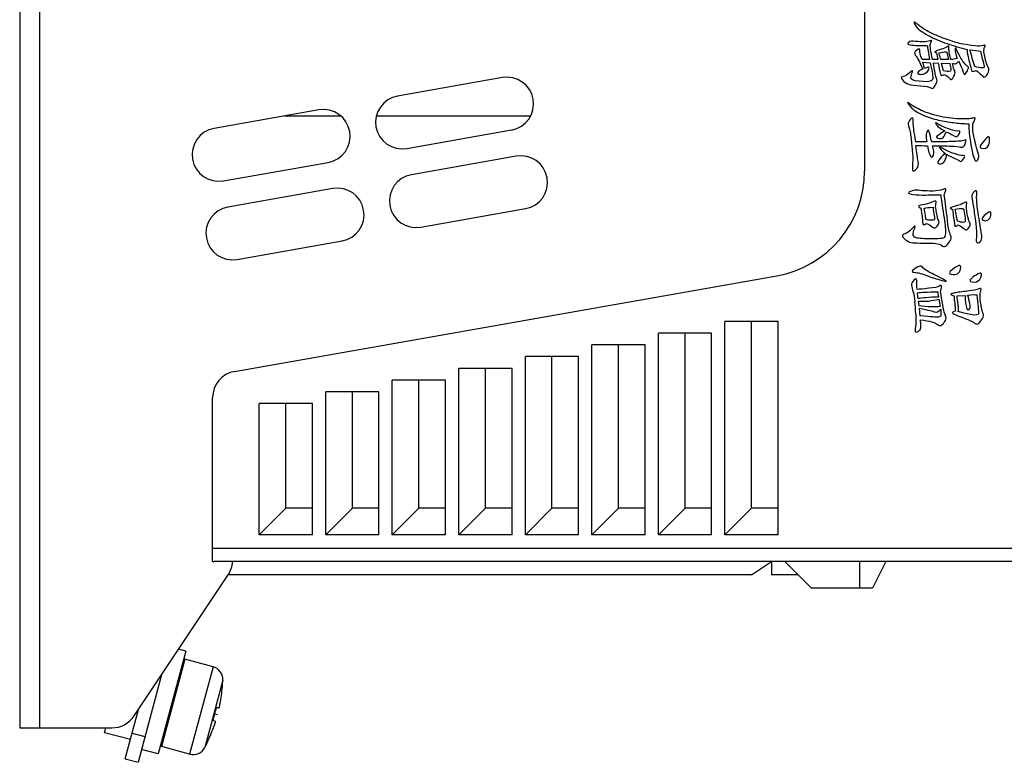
# Model space of a CAD drawing. Header units: millimetres. Extents: x 1117 to 38156, y -1945 to 7303.
# Tile 13 of 256: x 1428 to 1502, y 831 to 887. Entities that reach past the tile are written whole.
import ezdxf

# ---------------------------------------------------------------- set-up
doc = ezdxf.new("R2010")
doc.units = ezdxf.units.MM

msp = doc.modelspace()

# ---------------------------------------------------------------- linework, layer by layer
at = {"linetype": 'Continuous'}
for p, q in [((1428.377, 1036.323), (1428.377, 833.323)), ((1429.877, 1036.323), (1429.877, 833.323)), ((1491.877, 991.47), (1491.877, 875.175)), ((1495.903, 884.612), (1496.575, 884.612)), ((1498.211, 884.308), (1498.211, 884.518)), ((1496.75, 883.56), (1496.195, 883.56)), ((1497.364, 883.56), (1496.984, 883.56)), ((1497.276, 884.051), (1497.364, 883.56)), ((1498.182, 883.56), (1497.597, 883.56)), ((1496.37, 882.882), (1496.254, 883.35)), ((1496.254, 883.35), (1496.809, 883.303)), ((1497.042, 883.303), (1497.422, 883.28)), ((1497.656, 883.28), (1498.269, 883.256)), ((1464.654, 882.199), (1456.775, 880.81)), ((1450.866, 879.768), (1442.988, 878.378)), ((1452.497, 879.311), (1448.278, 879.311)), ((1466.77, 879.311), (1455.201, 879.311)), ((1457.47, 876.87), (1465.348, 878.26)), ((1498.415, 877.928), (1498.708, 877.764)), ((1496.546, 877.367), (1495.728, 877.367)), ((1497.072, 876.666), (1496.984, 877.063)), ((1465.696, 876.29), (1457.817, 874.901)), ((1443.683, 874.439), (1451.561, 875.828)), ((1451.908, 873.859), (1444.03, 872.47)), ((1458.512, 870.961), (1466.39, 872.351)), ((1498.854, 871.407), (1498.678, 872.319)), ((1500.694, 870.286), (1500.519, 871.407)), ((1444.724, 868.53), (1452.603, 869.92)), ((1444.53, 860.114), (1485.266, 867.297)), ((1498.824, 865.798), (1499.467, 865.822)), ((1495.961, 865.05), (1495.932, 865.401)), ((1497.451, 865.541), (1497.539, 865.004)), ((1496.049, 864.303), (1495.991, 864.864)), ((1497.597, 864.793), (1497.597, 864.303)), ((1481.377, 847.823), (1481.377, 863.87)), ((1485.377, 863.87), (1481.377, 863.87)), ((1483.377, 849.823), (1483.377, 863.87)), ((1485.377, 847.823), (1485.377, 863.87)), ((1476.377, 847.823), (1476.377, 862.988)), ((1480.377, 862.988), (1476.377, 862.988)), ((1478.377, 849.823), (1478.377, 862.988)), ((1480.377, 847.823), (1480.377, 862.988)), ((1471.377, 847.823), (1471.377, 862.106)), ((1475.377, 862.106), (1471.377, 862.106)), ((1473.377, 849.823), (1473.377, 862.106)), ((1475.377, 847.823), (1475.377, 862.106)), ((1466.377, 847.823), (1466.377, 861.225)), ((1470.377, 861.225), (1466.377, 861.225)), ((1468.377, 849.823), (1468.377, 861.225)), ((1470.377, 847.823), (1470.377, 861.225)), ((1461.377, 847.823), (1461.377, 860.343)), ((1465.377, 860.343), (1461.377, 860.343)), ((1463.377, 849.823), (1463.377, 860.343)), ((1465.377, 847.823), (1465.377, 860.343)), ((1456.377, 847.823), (1456.377, 859.461)), ((1460.377, 859.461), (1456.377, 859.461)), ((1458.377, 849.823), (1458.377, 859.461)), ((1460.377, 847.823), (1460.377, 859.461)), ((1451.377, 847.823), (1451.377, 858.58)), ((1455.377, 858.58), (1451.377, 858.58)), ((1453.377, 849.823), (1453.377, 858.58)), ((1455.377, 847.823), (1455.377, 858.58)), ((1442.877, 845.828), (1442.877, 858.144)), ((1446.377, 847.823), (1446.377, 857.698)), ((1450.377, 857.698), (1446.377, 857.698)), ((1448.377, 849.823), (1448.377, 857.698)), ((1450.377, 847.823), (1450.377, 857.698)), ((1446.377, 847.823), (1448.377, 849.823)), ((1450.377, 849.823), (1448.377, 849.823)), ((1451.377, 847.823), (1453.377, 849.823)), ((1455.377, 849.823), (1453.377, 849.823)), ((1456.377, 847.823), (1458.377, 849.823)), ((1460.377, 849.823), (1458.377, 849.823)), ((1461.377, 847.823), (1463.377, 849.823)), ((1465.377, 849.823), (1463.377, 849.823)), ((1466.377, 847.823), (1468.377, 849.823)), ((1470.377, 849.823), (1468.377, 849.823)), ((1471.377, 847.823), (1473.377, 849.823)), ((1475.377, 849.823), (1473.377, 849.823)), ((1476.377, 847.823), (1478.377, 849.823)), ((1480.377, 849.823), (1478.377, 849.823)), ((1481.377, 847.823), (1483.377, 849.823)), ((1485.377, 849.823), (1483.377, 849.823)), ((1450.377, 847.823), (1446.377, 847.823)), ((1455.377, 847.823), (1451.377, 847.823)), ((1460.377, 847.823), (1456.377, 847.823)), ((1465.377, 847.823), (1461.377, 847.823)), ((1470.377, 847.823), (1466.377, 847.823)), ((1475.377, 847.823), (1471.377, 847.823)), ((1480.377, 847.823), (1476.377, 847.823)), ((1485.377, 847.823), (1481.377, 847.823)), ((1442.877, 846.823), (1519.177, 846.823)), ((1507.077, 845.823), (1442.977, 845.823)), ((1483.377, 844.823), (1484.877, 845.823)), ((1484.877, 845.823), (1484.877, 844.823)), ((1487.877, 843.823), (1485.877, 845.823)), ((1491.477, 845.823), (1491.477, 843.823)), ((1493.477, 845.823), (1492.477, 843.823)), ((1436.971, 834.213), (1444.041, 844.819)), ((1483.377, 844.823), (1444.041, 844.823)), ((1486.877, 844.823), (1484.877, 844.823)), ((1492.477, 843.823), (1487.877, 843.823)), ((1440.856, 839.088), (1440.317, 839.233)), ((1440.856, 839.088), (1438.786, 831.361)), ((1440.798, 838.483), (1439.038, 831.915)), ((1442.908, 837.917), (1440.798, 838.483)), ((1442.908, 837.917), (1441.148, 831.349)), ((1439.033, 837.307), (1437.271, 830.732)), ((1440.435, 837.131), (1440.339, 837.157)), ((1443.649, 836.91), (1442.293, 831.852)), ((1443.629, 836.559), (1443.649, 836.91)), ((1443.629, 836.559), (1443.618, 836.556)), ((1436.305, 830.99), (1437.302, 834.71)), ((1443.329, 834.802), (1443.16, 834.848)), ((1443.25, 834.306), (1443.04, 834.362)), ((1428.377, 833.323), (1435.307, 833.323)), ((1434.762, 832.957), (1434.86, 833.323)), ((1439.4, 833.267), (1439.304, 833.293)), ((1443.07, 833.836), (1442.901, 833.882)), ((1436.694, 832.439), (1434.762, 832.957)), ((1436.823, 832.922), (1437.789, 832.663)), ((1438.786, 831.361), (1437.53, 831.697)), ((1441.148, 831.349), (1439.038, 831.915)), ((1442.451, 832.165), (1442.293, 831.852)), ((1442.444, 832.173), (1442.451, 832.165)), ((1436.305, 830.99), (1437.271, 830.732))]:
    msp.add_line(p, q, dxfattribs=at)
for centre, radius, start, end in [((1431.537, 868.734), 67.471, 11.73957, 12.44996), ((1465.001, 880.229), 2, 280, 100), ((1457.123, 878.84), 2, 100, 280), ((1451.214, 877.798), 2, 280, 100), ((1443.335, 876.409), 2, 100, 280), ((1466.043, 874.32), 2, 280, 100), ((1458.164, 872.931), 2, 100, 280), ((1483.877, 875.175), 8, 280, 0), ((1452.256, 871.889), 2, 280, 100), ((1444.377, 870.5), 2, 100, 280), ((1482.694, 863.909), 13.029, 2.24434, 6.47208), ((1444.877, 858.144), 2, 100, 180), ((1442.377, 845.928), 2, 326.30993, 356.93237), ((1442.649, 836.952), 1, 357.60226, 75), ((1431.659, 837.412), 11.99, 349.78436, 355.90842), ((1430.393, 837.751), 13.094, 342.81158, 347.18842), ((1439.673, 835.901), 3.834, 346.64784, 347.22409), ((1438.793, 836.098), 4.736, 347.24957, 348.21878), ((1438.241, 836.214), 5.299, 348.21276, 348.6068), ((1437.645, 836.333), 5.907, 348.61968, 349.78587), ((1435.307, 835.323), 2, 270, 326.30993), ((1431.659, 837.412), 11.99, 334.09158, 340.21564), ((1437.383, 835.353), 5.906, 340.21144, 341.0804), ((1441.407, 832.315), 1, 255, 332.39774)]:
    msp.add_arc(centre, radius, start, end, dxfattribs=at)
msp.add_ellipse((1442.977, 846.823), major_axis=(1, 0), ratio=1, start_param=-1.670964, end_param=-1.570796, dxfattribs=at)
for points in [[(1495.895, 886.172), (1495.582, 886.435), (1495.494, 886.435), (1495.669, 886.154)], [(1495.669, 886.154), (1495.845, 885.874), (1496.166, 885.617), (1496.64, 885.368)], [(1496.951, 885.518), (1496.546, 885.71), (1496.195, 885.921), (1495.895, 886.172)], [(1496.64, 885.368), (1497.101, 885.126), (1497.568, 884.916), (1498.065, 884.752)], [(1496.896, 884.916), (1496.955, 885.009), (1496.896, 885.009), (1496.777, 884.967)], [(1498.152, 885.033), (1497.743, 885.173), (1497.334, 885.336), (1496.951, 885.518)], [(1499.265, 884.714), (1498.912, 884.775), (1498.561, 884.892), (1498.152, 885.033)], [(1495.173, 884.846), (1495.056, 884.752), (1495.114, 884.705), (1495.29, 884.659)], [(1495.699, 884.916), (1495.465, 884.962), (1495.29, 884.939), (1495.173, 884.846)], [(1495.29, 884.659), (1495.465, 884.635), (1495.669, 884.612), (1495.903, 884.612)], [(1495.786, 884.261), (1495.611, 884.121), (1495.582, 884.004), (1495.705, 883.868)], [(1496.312, 884.892), (1496.137, 884.892), (1495.932, 884.892), (1495.699, 884.916)], [(1496.02, 884.261), (1496.02, 884.402), (1495.961, 884.402), (1495.786, 884.261)], [(1496.195, 883.56), (1496.049, 883.887), (1495.991, 884.121), (1496.02, 884.261)], [(1496.777, 884.967), (1496.633, 884.916), (1496.487, 884.892), (1496.312, 884.892)], [(1496.575, 884.612), (1496.604, 884.402), (1496.663, 884.051), (1496.75, 883.56)], [(1496.984, 883.56), (1496.838, 884.215), (1496.779, 884.565), (1496.809, 884.659)], [(1496.809, 884.659), (1496.809, 884.752), (1496.838, 884.822), (1496.896, 884.916)], [(1497.627, 884.331), (1497.451, 884.285), (1497.305, 884.215), (1497.218, 884.168)], [(1498.065, 884.518), (1497.948, 884.448), (1497.802, 884.378), (1497.627, 884.331)], [(1498.065, 884.752), (1498.561, 884.588), (1499.058, 884.448), (1499.584, 884.308)], [(1498.211, 884.518), (1498.211, 884.588), (1498.152, 884.588), (1498.065, 884.518)], [(1498.357, 883.56), (1498.24, 884.004), (1498.211, 884.261), (1498.211, 884.308)], [(1498.824, 884.215), (1498.737, 884.448), (1498.678, 884.472), (1498.678, 884.331)], [(1498.678, 884.331), (1498.678, 884.191), (1498.708, 883.957), (1498.824, 883.63)], [(1500.17, 884.575), (1499.876, 884.612), (1499.584, 884.659), (1499.265, 884.714)], [(1499.584, 884.308), (1499.584, 884.191), (1499.584, 884.028), (1499.645, 883.794)], [(1500.168, 883.023), (1500.022, 883.443), (1499.905, 883.864), (1499.788, 884.285)], [(1499.788, 884.285), (1500.081, 884.261), (1500.343, 884.238), (1500.577, 884.191)], [(1500.779, 884.616), (1500.636, 884.565), (1500.431, 884.542), (1500.17, 884.575)], [(1500.928, 884.542), (1500.957, 884.635), (1500.899, 884.659), (1500.779, 884.616)], [(1500.93, 883.654), (1500.84, 884.028), (1500.811, 884.238), (1500.84, 884.285)], [(1500.84, 884.285), (1500.84, 884.355), (1500.869, 884.448), (1500.928, 884.542)], [(1495.705, 883.868), (1495.815, 883.747), (1495.991, 883.397), (1496.254, 882.836)], [(1497.218, 884.168), (1497.101, 884.121), (1497.13, 884.098), (1497.276, 884.051)], [(1497.481, 884.051), (1497.627, 884.098), (1497.802, 884.121), (1498.036, 884.144)], [(1497.597, 883.56), (1497.51, 883.841), (1497.481, 884.004), (1497.481, 884.051)], [(1498.036, 884.144), (1498.065, 884.051), (1498.123, 883.841), (1498.182, 883.56)], [(1498.824, 883.63), (1498.649, 883.584), (1498.503, 883.56), (1498.357, 883.56)], [(1499.239, 883.469), (1499.058, 883.747), (1498.912, 883.981), (1498.824, 884.215)], [(1499.645, 883.794), (1499.701, 883.584), (1499.73, 883.397), (1499.788, 883.21)], [(1500.577, 884.191), (1500.752, 883.513), (1500.84, 883.139), (1500.869, 883.046)], [(1501.161, 882.976), (1501.103, 883.069), (1501.015, 883.303), (1500.93, 883.654)], [(1495.465, 882.625), (1495.523, 882.766), (1495.436, 882.742), (1495.253, 882.56)], [(1496.254, 882.836), (1496.108, 882.789), (1495.991, 882.742), (1495.932, 882.649)], [(1496.283, 882.462), (1496.458, 882.508), (1496.575, 882.602), (1496.663, 882.766)], [(1496.662, 882.979), (1496.546, 882.953), (1496.458, 882.929), (1496.37, 882.882)], [(1496.663, 882.766), (1496.75, 882.929), (1496.75, 882.999), (1496.662, 882.979)], [(1496.809, 883.303), (1496.955, 882.625), (1497.013, 882.228), (1497.013, 882.135)], [(1497.281, 882.136), (1497.218, 882.275), (1497.13, 882.649), (1497.042, 883.303)], [(1497.802, 882.719), (1497.743, 882.929), (1497.685, 883.116), (1497.656, 883.28)], [(1498.357, 882.789), (1498.357, 882.695), (1498.299, 882.649), (1498.24, 882.649)], [(1498.269, 883.256), (1498.328, 883.046), (1498.357, 882.882), (1498.357, 882.789)], [(1498.649, 882.719), (1498.591, 882.789), (1498.532, 882.976), (1498.474, 883.256)], [(1498.474, 883.256), (1498.532, 883.256), (1498.591, 883.256), (1498.649, 883.233)], [(1498.649, 883.233), (1498.678, 883.233), (1498.708, 883.233), (1498.766, 883.256)], [(1498.766, 883.256), (1498.824, 883.303), (1498.883, 883.35), (1498.941, 883.443)], [(1498.941, 883.443), (1499.116, 883.069), (1499.233, 882.789), (1499.292, 882.602)], [(1499.613, 883.046), (1499.555, 883.069), (1499.409, 883.21), (1499.239, 883.469)], [(1499.467, 882.485), (1499.525, 882.579), (1499.584, 882.672), (1499.642, 882.812)], [(1499.642, 882.812), (1499.701, 882.953), (1499.672, 883.023), (1499.613, 883.046)], [(1499.788, 883.21), (1499.847, 883.023), (1499.876, 882.882), (1499.905, 882.742)], [(1500.694, 882.929), (1500.548, 882.929), (1500.373, 882.976), (1500.168, 883.023)], [(1500.869, 883.046), (1500.869, 882.953), (1500.811, 882.929), (1500.694, 882.929)], [(1501.186, 882.627), (1501.249, 882.766), (1501.22, 882.882), (1501.161, 882.976)], [(1494.764, 882.275), (1494.618, 882.275), (1494.588, 882.181), (1494.712, 882.021)], [(1494.712, 882.021), (1494.822, 881.877), (1494.997, 881.761), (1495.205, 881.697)], [(1495.253, 882.56), (1495.085, 882.392), (1494.91, 882.298), (1494.764, 882.275)], [(1495.961, 881.924), (1495.494, 881.971), (1495.319, 882.064), (1495.348, 882.205)], [(1495.348, 882.205), (1495.377, 882.345), (1495.406, 882.485), (1495.465, 882.625)], [(1495.932, 882.649), (1495.845, 882.555), (1495.845, 882.508), (1495.932, 882.462)], [(1495.932, 882.462), (1495.991, 882.438), (1496.108, 882.438), (1496.283, 882.462)], [(1497.013, 882.135), (1496.984, 882.041), (1496.925, 881.971), (1496.809, 881.924)], [(1497.276, 881.784), (1497.334, 881.901), (1497.334, 882.018), (1497.281, 882.136)], [(1497.597, 882.462), (1497.597, 882.322), (1497.685, 882.322), (1497.86, 882.438)], [(1498.24, 882.649), (1498.182, 882.649), (1498.036, 882.672), (1497.802, 882.719)], [(1497.86, 882.438), (1498.065, 882.345), (1498.211, 882.228), (1498.269, 882.135)], [(1498.269, 882.135), (1498.328, 882.041), (1498.386, 882.018), (1498.445, 882.088)], [(1498.445, 882.088), (1498.503, 882.158), (1498.561, 882.251), (1498.62, 882.392)], [(1498.62, 882.392), (1498.678, 882.532), (1498.678, 882.649), (1498.649, 882.719)], [(1499.292, 882.602), (1499.321, 882.438), (1499.379, 882.392), (1499.467, 882.485)], [(1499.905, 882.742), (1499.934, 882.625), (1500.051, 882.625), (1500.256, 882.742)], [(1500.256, 882.742), (1500.49, 882.579), (1500.636, 882.438), (1500.723, 882.322)], [(1500.723, 882.322), (1500.782, 882.205), (1500.869, 882.205), (1500.986, 882.298)], [(1500.986, 882.298), (1501.074, 882.392), (1501.132, 882.508), (1501.186, 882.627)], [(1495.205, 881.697), (1495.377, 881.644), (1495.669, 881.597), (1496.078, 881.574)], [(1496.809, 881.924), (1496.692, 881.877), (1496.429, 881.877), (1495.961, 881.924)], [(1496.078, 881.574), (1496.487, 881.55), (1496.721, 881.504), (1496.838, 881.433)], [(1496.838, 881.433), (1496.925, 881.363), (1497.013, 881.363), (1497.072, 881.457)], [(1497.072, 881.457), (1497.13, 881.55), (1497.218, 881.667), (1497.276, 881.784)], [(1495.231, 880.265), (1495.056, 880.405), (1495.056, 880.335), (1495.286, 880.053)], [(1495.991, 879.797), (1495.64, 879.984), (1495.377, 880.125), (1495.231, 880.265)], [(1495.286, 880.053), (1495.494, 879.797), (1495.815, 879.587), (1496.224, 879.4)], [(1497.362, 879.327), (1496.779, 879.47), (1496.341, 879.61), (1495.991, 879.797)], [(1495.319, 879.073), (1495.202, 878.933), (1495.143, 878.793), (1495.143, 878.699)], [(1495.523, 879.05), (1495.523, 879.213), (1495.436, 879.213), (1495.319, 879.073)], [(1496.224, 879.4), (1496.633, 879.213), (1497.042, 879.096), (1497.422, 879.003)], [(1498.97, 879.096), (1498.445, 879.12), (1497.919, 879.19), (1497.362, 879.327)], [(1499.993, 879.143), (1499.818, 879.096), (1499.496, 879.073), (1498.97, 879.096)], [(1500.168, 879.073), (1500.197, 879.19), (1500.139, 879.213), (1499.993, 879.143)], [(1500.051, 878.793), (1500.081, 878.863), (1500.11, 878.956), (1500.168, 879.073)], [(1495.143, 878.699), (1495.173, 878.606), (1495.231, 878.395), (1495.29, 878.115)], [(1495.567, 878.324), (1495.523, 878.652), (1495.523, 878.886), (1495.523, 879.05)], [(1495.728, 877.367), (1495.669, 877.694), (1495.611, 877.998), (1495.567, 878.324)], [(1497.393, 878.699), (1497.218, 878.839), (1497.159, 878.839), (1497.247, 878.699)], [(1497.247, 878.699), (1497.305, 878.559), (1497.539, 878.395), (1497.89, 878.185)], [(1498.243, 878.331), (1497.86, 878.465), (1497.568, 878.582), (1497.393, 878.699)], [(1497.422, 879.003), (1497.802, 878.909), (1498.182, 878.863), (1498.561, 878.816)], [(1498.941, 878.185), (1498.824, 878.162), (1498.591, 878.208), (1498.243, 878.331)], [(1498.561, 878.816), (1498.912, 878.769), (1499.292, 878.746), (1499.701, 878.722)], [(1499.701, 878.722), (1499.701, 878.208), (1499.759, 877.764), (1499.819, 877.39)], [(1500.008, 878.278), (1499.993, 878.559), (1499.993, 878.746), (1500.051, 878.793)], [(1495.29, 878.115), (1495.348, 877.834), (1495.377, 877.484), (1495.421, 877.062)], [(1496.604, 878.185), (1496.516, 878.091), (1496.487, 877.975), (1496.487, 877.834)], [(1496.487, 877.834), (1496.487, 877.694), (1496.516, 877.554), (1496.546, 877.367)], [(1496.782, 877.975), (1496.721, 878.232), (1496.663, 878.302), (1496.604, 878.185)], [(1496.925, 877.367), (1496.867, 877.53), (1496.838, 877.741), (1496.782, 877.975)], [(1497.422, 877.881), (1497.247, 877.788), (1497.218, 877.694), (1497.364, 877.647)], [(1497.364, 877.647), (1497.51, 877.601), (1497.627, 877.601), (1497.714, 877.647)], [(1497.89, 878.185), (1497.743, 878.091), (1497.597, 877.998), (1497.422, 877.881)], [(1497.714, 877.647), (1497.802, 877.694), (1497.89, 877.858), (1498.006, 878.115)], [(1498.006, 878.115), (1498.182, 878.045), (1498.299, 877.975), (1498.415, 877.928)], [(1498.708, 877.764), (1498.795, 877.717), (1498.883, 877.764), (1498.97, 877.951)], [(1498.97, 877.951), (1499.058, 878.138), (1499.058, 878.208), (1498.941, 878.185)], [(1499.463, 877.344), (1499.525, 877.53), (1499.496, 877.577), (1499.409, 877.507)], [(1500.227, 877.157), (1500.11, 877.624), (1500.022, 877.998), (1500.008, 878.278)], [(1501.161, 877.741), (1501.045, 877.671), (1500.899, 877.507), (1500.694, 877.25)], [(1501.249, 877.367), (1501.278, 877.694), (1501.249, 877.811), (1501.161, 877.741)], [(1495.421, 877.062), (1495.465, 876.642), (1495.494, 876.315), (1495.494, 876.105)], [(1495.903, 875.918), (1495.845, 876.152), (1495.786, 876.526), (1495.728, 877.086)], [(1495.728, 877.086), (1496.02, 877.086), (1496.312, 877.086), (1496.604, 877.063)], [(1496.604, 877.063), (1496.663, 876.666), (1496.75, 876.409), (1496.814, 876.294)], [(1498.415, 877.39), (1498.182, 877.39), (1497.685, 877.367), (1496.925, 877.367)], [(1496.984, 877.063), (1497.539, 877.063), (1498.006, 877.063), (1498.357, 877.051)], [(1497.745, 876.878), (1497.481, 877.04), (1497.422, 877.04), (1497.545, 876.879)], [(1497.545, 876.879), (1497.656, 876.736), (1497.773, 876.596), (1497.948, 876.502)], [(1498.594, 876.484), (1498.269, 876.596), (1497.977, 876.736), (1497.745, 876.878)], [(1498.357, 877.051), (1498.708, 877.04), (1498.97, 877.016), (1499.087, 876.97)], [(1499, 877.414), (1498.824, 877.414), (1498.649, 877.39), (1498.415, 877.39)], [(1499.409, 877.507), (1499.292, 877.46), (1499.175, 877.414), (1499, 877.414)], [(1499.087, 876.97), (1499.204, 876.946), (1499.263, 876.97), (1499.321, 877.016)], [(1499.321, 877.016), (1499.379, 877.063), (1499.409, 877.18), (1499.463, 877.344)], [(1499.819, 877.39), (1499.876, 877.04), (1499.934, 876.736), (1499.993, 876.502)], [(1500.46, 876.315), (1500.431, 876.409), (1500.343, 876.689), (1500.227, 877.157)], [(1500.694, 877.25), (1500.49, 876.993), (1500.519, 876.876), (1500.811, 876.876)], [(1500.811, 876.876), (1501.074, 876.876), (1501.22, 877.04), (1501.249, 877.367)], [(1495.494, 876.105), (1495.494, 875.895), (1495.465, 875.684), (1495.465, 875.497)], [(1496.814, 876.294), (1496.867, 876.198), (1496.955, 876.198), (1497.013, 876.315)], [(1497.013, 876.315), (1497.072, 876.432), (1497.097, 876.548), (1497.072, 876.666)], [(1497.948, 876.502), (1497.714, 876.315), (1497.568, 876.152), (1497.451, 875.988)], [(1497.89, 875.941), (1497.977, 876.128), (1498.036, 876.292), (1498.036, 876.432)], [(1498.036, 876.432), (1498.24, 876.315), (1498.445, 876.222), (1498.645, 876.123)], [(1499.292, 876.339), (1499.116, 876.339), (1498.883, 876.385), (1498.594, 876.484)], [(1498.645, 876.123), (1498.824, 876.035), (1498.97, 875.965), (1499.029, 875.918)], [(1499.315, 876.084), (1499.438, 876.268), (1499.438, 876.339), (1499.292, 876.339)], [(1499.993, 876.502), (1500.051, 876.268), (1500.11, 876.082), (1500.168, 875.988)], [(1500.373, 876.011), (1500.431, 876.128), (1500.46, 876.222), (1500.46, 876.315)], [(1495.465, 875.497), (1495.465, 875.31), (1495.465, 875.193), (1495.523, 875.17)], [(1495.523, 875.17), (1495.582, 875.17), (1495.669, 875.217), (1495.786, 875.357)], [(1495.786, 875.357), (1495.903, 875.497), (1495.961, 875.684), (1495.903, 875.918)], [(1497.451, 875.988), (1497.334, 875.824), (1497.334, 875.731), (1497.51, 875.708)], [(1497.51, 875.708), (1497.685, 875.708), (1497.802, 875.778), (1497.89, 875.941)], [(1499.029, 875.918), (1499.087, 875.871), (1499.204, 875.918), (1499.315, 876.084)], [(1500.168, 875.988), (1500.227, 875.895), (1500.285, 875.895), (1500.373, 876.011)], [(1495.319, 873.628), (1495.114, 873.557), (1495.143, 873.487), (1495.376, 873.438)], [(1495.728, 873.744), (1495.64, 873.744), (1495.494, 873.721), (1495.319, 873.628)], [(1495.376, 873.438), (1495.582, 873.394), (1495.874, 873.37), (1496.195, 873.37)], [(1496.195, 873.698), (1495.961, 873.744), (1495.815, 873.744), (1495.728, 873.744)], [(1497.013, 873.674), (1496.692, 873.674), (1496.429, 873.674), (1496.195, 873.698)], [(1496.195, 873.37), (1496.516, 873.37), (1496.984, 873.394), (1497.597, 873.394)], [(1497.743, 873.791), (1497.568, 873.721), (1497.305, 873.674), (1497.013, 873.674)], [(1497.597, 873.394), (1497.597, 873.23), (1497.656, 872.81), (1497.773, 872.132)], [(1497.977, 873.744), (1498.006, 873.838), (1497.919, 873.861), (1497.743, 873.791)], [(1497.86, 873.417), (1497.919, 873.534), (1497.948, 873.651), (1497.977, 873.744)], [(1498.182, 870.87), (1498.123, 871.15), (1498.036, 872.015), (1497.86, 873.417)], [(1500.11, 873.604), (1499.964, 873.487), (1499.905, 873.347), (1499.934, 873.207)], [(1499.934, 873.207), (1499.964, 873.067), (1499.993, 872.81), (1500.051, 872.459)], [(1500.314, 873.534), (1500.314, 873.721), (1500.256, 873.744), (1500.11, 873.604)], [(1500.314, 872.763), (1500.285, 873.09), (1500.285, 873.347), (1500.314, 873.534)], [(1496.077, 872.602), (1495.845, 872.553), (1495.874, 872.482), (1496.108, 872.389)], [(1496.604, 872.716), (1496.458, 872.693), (1496.283, 872.646), (1496.077, 872.602)], [(1496.341, 872.389), (1496.487, 872.412), (1496.721, 872.436), (1497.013, 872.459)], [(1497.042, 872.88), (1496.896, 872.81), (1496.75, 872.763), (1496.604, 872.716)], [(1497.013, 872.459), (1497.042, 872.225), (1497.072, 872.015), (1497.101, 871.828)], [(1497.247, 872.856), (1497.247, 872.95), (1497.188, 872.95), (1497.042, 872.88)], [(1497.276, 872.038), (1497.218, 872.319), (1497.188, 872.506), (1497.218, 872.599)], [(1497.218, 872.599), (1497.218, 872.693), (1497.247, 872.763), (1497.247, 872.856)], [(1498.503, 872.482), (1498.269, 872.436), (1498.24, 872.366), (1498.474, 872.295)], [(1499.058, 872.646), (1498.941, 872.599), (1498.737, 872.553), (1498.503, 872.482)], [(1499.409, 872.81), (1499.292, 872.763), (1499.175, 872.693), (1499.058, 872.646)], [(1499.555, 872.739), (1499.555, 872.856), (1499.496, 872.88), (1499.409, 872.81)], [(1499.586, 871.945), (1499.525, 872.272), (1499.496, 872.459), (1499.525, 872.506)], [(1499.525, 872.506), (1499.525, 872.553), (1499.555, 872.646), (1499.555, 872.739)], [(1500.051, 872.459), (1500.11, 872.108), (1500.168, 871.711), (1500.228, 871.244)], [(1500.519, 871.407), (1500.402, 871.992), (1500.343, 872.436), (1500.314, 872.763)], [(1496.108, 872.389), (1496.166, 871.922), (1496.224, 871.571), (1496.224, 871.337)], [(1496.487, 871.501), (1496.429, 871.875), (1496.4, 872.155), (1496.341, 872.389)], [(1497.101, 871.828), (1497.13, 871.641), (1497.13, 871.548), (1497.101, 871.501)], [(1497.422, 871.477), (1497.364, 871.571), (1497.334, 871.758), (1497.276, 872.038)], [(1497.773, 872.132), (1497.89, 871.454), (1497.948, 870.987), (1497.948, 870.706)], [(1498.474, 872.295), (1498.532, 871.828), (1498.591, 871.477), (1498.62, 871.244)], [(1498.678, 872.319), (1498.883, 872.342), (1499.087, 872.366), (1499.292, 872.366)], [(1499.292, 872.366), (1499.35, 872.179), (1499.379, 871.968), (1499.409, 871.781)], [(1499.409, 871.781), (1499.438, 871.594), (1499.438, 871.454), (1499.438, 871.407)], [(1499.759, 871.337), (1499.701, 871.431), (1499.642, 871.641), (1499.586, 871.945)], [(1500.723, 871.664), (1500.665, 871.571), (1500.723, 871.501), (1500.867, 871.45)], [(1501.096, 872.021), (1500.899, 871.875), (1500.782, 871.758), (1500.723, 871.664)], [(1501.366, 871.968), (1501.366, 872.155), (1501.278, 872.155), (1501.096, 872.021)], [(1501.22, 871.548), (1501.308, 871.664), (1501.366, 871.805), (1501.366, 871.968)], [(1495.64, 870.87), (1495.699, 871.08), (1495.64, 871.08), (1495.439, 870.845)], [(1496.224, 871.337), (1496.224, 871.104), (1496.341, 871.08), (1496.516, 871.244)], [(1496.867, 871.477), (1496.75, 871.477), (1496.604, 871.501), (1496.487, 871.501)], [(1496.516, 871.244), (1496.692, 871.174), (1496.838, 871.08), (1496.955, 870.987)], [(1497.101, 871.501), (1497.072, 871.477), (1496.984, 871.477), (1496.867, 871.477)], [(1496.955, 870.987), (1497.072, 870.893), (1497.159, 870.893), (1497.218, 870.94)], [(1497.218, 870.94), (1497.276, 870.987), (1497.364, 871.08), (1497.417, 871.175)], [(1497.417, 871.175), (1497.481, 871.29), (1497.481, 871.384), (1497.422, 871.477)], [(1498.62, 871.244), (1498.62, 871.01), (1498.708, 870.963), (1498.883, 871.127)], [(1499.263, 871.314), (1499.146, 871.314), (1499.029, 871.361), (1498.854, 871.407)], [(1498.883, 871.127), (1499.058, 871.057), (1499.204, 870.963), (1499.321, 870.846)], [(1499.438, 871.407), (1499.438, 871.361), (1499.379, 871.314), (1499.263, 871.314)], [(1499.613, 870.8), (1499.672, 870.893), (1499.73, 870.963), (1499.788, 871.057)], [(1499.788, 871.057), (1499.847, 871.15), (1499.818, 871.244), (1499.759, 871.337)], [(1500.228, 871.244), (1500.285, 870.8), (1500.285, 870.449), (1500.285, 870.215)], [(1500.867, 871.45), (1500.986, 871.407), (1501.103, 871.454), (1501.22, 871.548)], [(1494.881, 870.449), (1494.705, 870.402), (1494.676, 870.332), (1494.764, 870.192)], [(1494.764, 870.192), (1494.881, 870.052), (1494.997, 869.958), (1495.143, 869.888)], [(1495.439, 870.845), (1495.26, 870.636), (1495.056, 870.496), (1494.881, 870.449)], [(1495.523, 870.402), (1495.523, 870.496), (1495.552, 870.659), (1495.64, 870.87)], [(1495.699, 870.169), (1495.582, 870.215), (1495.523, 870.309), (1495.523, 870.402)], [(1497.948, 870.706), (1497.948, 870.426), (1497.919, 870.262), (1497.86, 870.169)], [(1498.357, 870.309), (1498.299, 870.402), (1498.24, 870.589), (1498.182, 870.87)], [(1498.299, 869.935), (1498.386, 870.075), (1498.415, 870.215), (1498.357, 870.309)], [(1499.321, 870.846), (1499.438, 870.753), (1499.525, 870.73), (1499.613, 870.8)], [(1500.285, 870.215), (1500.256, 869.982), (1500.256, 869.842), (1500.314, 869.795)], [(1500.548, 869.865), (1500.665, 869.982), (1500.694, 870.122), (1500.694, 870.286)], [(1495.143, 869.888), (1495.29, 869.818), (1495.436, 869.771), (1495.64, 869.771)], [(1495.64, 869.771), (1495.845, 869.771), (1496.137, 869.748), (1496.546, 869.748)], [(1496.809, 870.075), (1496.166, 870.075), (1495.815, 870.122), (1495.699, 870.169)], [(1496.546, 869.748), (1496.955, 869.748), (1497.218, 869.748), (1497.364, 869.701)], [(1497.86, 870.169), (1497.802, 870.099), (1497.451, 870.075), (1496.809, 870.075)], [(1497.364, 869.701), (1497.51, 869.678), (1497.627, 869.631), (1497.743, 869.538)], [(1497.743, 869.538), (1497.831, 869.468), (1497.919, 869.491), (1498.036, 869.584)], [(1498.036, 869.584), (1498.123, 869.678), (1498.211, 869.795), (1498.299, 869.935)], [(1500.314, 869.795), (1500.373, 869.748), (1500.431, 869.771), (1500.548, 869.865)], [(1496.195, 867.972), (1496.137, 868.065), (1495.961, 868.042), (1495.669, 867.855)], [(1496.575, 867.668), (1496.4, 867.785), (1496.254, 867.878), (1496.195, 867.972)], [(1498.97, 868.065), (1498.854, 868.042), (1498.678, 867.925), (1498.445, 867.738)], [(1499.087, 867.832), (1499.116, 868.019), (1499.087, 868.112), (1498.97, 868.065)], [(1495.669, 867.855), (1495.377, 867.668), (1495.377, 867.575), (1495.64, 867.551)], [(1495.64, 867.551), (1495.874, 867.551), (1496.224, 867.458), (1496.633, 867.294)], [(1497.568, 867.154), (1497.072, 867.388), (1496.75, 867.575), (1496.575, 867.668)], [(1496.633, 867.294), (1497.042, 867.13), (1497.451, 867.014), (1497.802, 866.92)], [(1498.445, 867.738), (1498.211, 867.551), (1498.211, 867.458), (1498.386, 867.411)], [(1498.386, 867.411), (1498.561, 867.388), (1498.737, 867.411), (1498.854, 867.458)], [(1498.854, 867.458), (1498.97, 867.528), (1499.029, 867.645), (1499.087, 867.832)], [(1500.139, 867.294), (1499.993, 867.201), (1499.876, 867.107), (1499.812, 866.992)], [(1500.548, 867.504), (1500.431, 867.458), (1500.285, 867.388), (1500.139, 867.294)], [(1500.603, 867.178), (1500.694, 867.434), (1500.665, 867.551), (1500.548, 867.504)], [(1495.582, 866.967), (1495.436, 866.827), (1495.377, 866.71), (1495.409, 866.57)], [(1495.409, 866.57), (1495.436, 866.453), (1495.465, 866.289), (1495.523, 866.079)], [(1495.786, 866.944), (1495.786, 867.107), (1495.699, 867.107), (1495.582, 866.967)], [(1495.815, 866.266), (1495.786, 866.57), (1495.786, 866.803), (1495.786, 866.944)], [(1497.481, 866.523), (1497.364, 866.453), (1497.101, 866.406), (1496.692, 866.359)], [(1497.656, 866.476), (1497.656, 866.593), (1497.597, 866.616), (1497.481, 866.523)], [(1497.802, 866.92), (1498.152, 866.827), (1498.065, 866.92), (1497.568, 867.154)], [(1497.597, 866.219), (1497.627, 866.289), (1497.656, 866.383), (1497.656, 866.476)], [(1499.812, 866.992), (1499.759, 866.897), (1499.847, 866.827), (1500.11, 866.827)], [(1500.11, 866.827), (1500.343, 866.827), (1500.519, 866.944), (1500.603, 867.178)], [(1495.523, 866.079), (1495.582, 865.868), (1495.611, 865.635), (1495.64, 865.378)], [(1496.692, 866.359), (1496.283, 866.313), (1495.991, 866.289), (1495.815, 866.266)], [(1495.845, 866.032), (1496.078, 866.055), (1496.575, 866.079), (1497.364, 866.102)], [(1495.903, 865.588), (1495.874, 865.728), (1495.845, 865.892), (1495.845, 866.032)], [(1497.364, 866.102), (1497.364, 866.009), (1497.393, 865.892), (1497.422, 865.705)], [(1497.649, 865.657), (1497.597, 865.985), (1497.568, 866.172), (1497.597, 866.219)], [(1498.62, 866.009), (1498.386, 865.962), (1498.299, 865.939), (1498.357, 865.892)], [(1498.357, 865.892), (1498.386, 865.845), (1498.474, 865.822), (1498.591, 865.798)], [(1498.591, 865.798), (1498.591, 865.611), (1498.62, 865.401), (1498.649, 865.214)], [(1499.613, 866.151), (1499.175, 866.102), (1498.854, 866.055), (1498.62, 866.009)], [(1498.898, 865.119), (1498.854, 865.378), (1498.824, 865.611), (1498.824, 865.798)], [(1499.467, 865.822), (1499.409, 865.588), (1499.438, 865.354), (1499.496, 865.074)], [(1500.46, 866.313), (1500.314, 866.242), (1500.022, 866.196), (1499.613, 866.151)], [(1499.642, 865.845), (1499.964, 865.892), (1500.197, 865.892), (1500.314, 865.868)], [(1499.788, 865.191), (1499.73, 865.401), (1499.672, 865.611), (1499.642, 865.845)], [(1500.314, 865.868), (1500.343, 865.541), (1500.373, 865.237), (1500.403, 864.957)], [(1500.606, 866.196), (1500.665, 866.359), (1500.606, 866.406), (1500.46, 866.313)], [(1500.548, 865.775), (1500.548, 865.892), (1500.548, 866.032), (1500.606, 866.196)], [(1500.621, 865.096), (1500.577, 865.424), (1500.548, 865.658), (1500.548, 865.775)], [(1497.422, 865.705), (1496.692, 865.682), (1496.195, 865.635), (1495.903, 865.588)], [(1495.932, 865.401), (1496.224, 865.378), (1496.458, 865.378), (1496.692, 865.401)], [(1496.896, 864.957), (1496.575, 864.98), (1496.254, 865.004), (1495.961, 865.05)], [(1496.692, 865.401), (1496.925, 865.448), (1497.159, 865.495), (1497.451, 865.541)], [(1497.539, 865.004), (1497.422, 864.957), (1497.218, 864.957), (1496.896, 864.957)], [(1497.948, 864.303), (1497.89, 864.396), (1497.773, 864.864), (1497.649, 865.657)], [(1498.649, 865.214), (1498.649, 865.027), (1498.678, 864.84), (1498.708, 864.63)], [(1498.912, 864.606), (1498.941, 864.7), (1498.941, 864.864), (1498.898, 865.119)], [(1499.496, 865.074), (1499.555, 864.793), (1499.613, 864.7), (1499.73, 864.77)], [(1499.73, 864.77), (1499.818, 864.84), (1499.847, 864.98), (1499.788, 865.191)], [(1500.782, 864.466), (1500.723, 864.56), (1500.665, 864.77), (1500.621, 865.096)], [(1495.713, 864.419), (1495.728, 864.046), (1495.728, 863.718), (1495.699, 863.485)], [(1495.991, 864.864), (1496.663, 864.723), (1497.042, 864.63), (1497.159, 864.583)], [(1497.422, 864.186), (1497.305, 864.186), (1496.867, 864.209), (1496.049, 864.303)], [(1497.159, 864.583), (1497.276, 864.536), (1497.422, 864.606), (1497.597, 864.793)], [(1497.597, 864.303), (1497.597, 864.256), (1497.539, 864.209), (1497.422, 864.186)], [(1497.943, 863.953), (1498.006, 864.092), (1498.006, 864.209), (1497.948, 864.303)], [(1498.708, 864.63), (1498.357, 864.583), (1498.415, 864.466), (1498.88, 864.298)], [(1498.88, 864.298), (1499.321, 864.139), (1499.613, 864.022), (1499.759, 863.952)], [(1499.963, 864.371), (1499.642, 864.419), (1499.292, 864.513), (1498.912, 864.606)], [(1500.431, 864.443), (1500.431, 864.349), (1500.256, 864.326), (1499.963, 864.371)], [(1500.403, 864.957), (1500.431, 864.7), (1500.431, 864.536), (1500.431, 864.443)], [(1500.723, 864.092), (1500.811, 864.233), (1500.84, 864.373), (1500.782, 864.466)], [(1496.049, 863.251), (1496.108, 863.344), (1496.108, 863.438), (1496.108, 863.531)], [(1496.108, 863.531), (1496.108, 863.648), (1496.078, 863.812), (1496.078, 863.999)], [(1496.078, 863.999), (1496.779, 863.905), (1497.218, 863.788), (1497.341, 863.652)], [(1497.341, 863.652), (1497.451, 863.531), (1497.568, 863.531), (1497.685, 863.625)], [(1497.685, 863.625), (1497.802, 863.718), (1497.89, 863.835), (1497.943, 863.953)], [(1499.759, 863.952), (1499.905, 863.905), (1500.022, 863.835), (1500.139, 863.742)], [(1500.139, 863.742), (1500.256, 863.648), (1500.343, 863.648), (1500.46, 863.742)], [(1500.46, 863.742), (1500.548, 863.835), (1500.636, 863.952), (1500.723, 864.092)], [(1495.699, 863.485), (1495.669, 863.251), (1495.669, 863.134), (1495.699, 863.087)], [(1495.699, 863.087), (1495.728, 863.041), (1495.786, 863.041), (1495.845, 863.087)], [(1495.845, 863.087), (1495.903, 863.134), (1495.991, 863.181), (1496.049, 863.251)]]:
    msp.add_open_spline(points, degree=3, dxfattribs=at)
for points, knots in [([(1443.403, 835.016), (1443.396, 834.985), (1443.382, 834.932), (1443.364, 834.87), (1443.351, 834.834), (1443.344, 834.818), (1443.338, 834.809), (1443.335, 834.804), (1443.331, 834.802), (1443.329, 834.802)], [0, 0, 0, 0, 0.410775, 0.723407, 0.837007, 0.920258, 0.9504, 0.973144, 1, 1, 1, 1]), ([(1443.07, 833.836), (1443.072, 833.836), (1443.074, 833.833), (1443.075, 833.826), (1443.075, 833.817), (1443.074, 833.803), (1443.072, 833.787), (1443.066, 833.759), (1443.056, 833.716), (1443.04, 833.657), (1443.02, 833.59), (1442.997, 833.516), (1442.98, 833.464), (1442.971, 833.438)], [0, 0, 0, 0, 0.009516, 0.025058, 0.048577, 0.08045, 0.120667, 0.169028, 0.288903, 0.4367, 0.608029, 0.797715, 1, 1, 1, 1])]:
    msp.add_open_spline(points, degree=3, knots=knots, dxfattribs=at)

doc.saveas('drawing.dxf')
